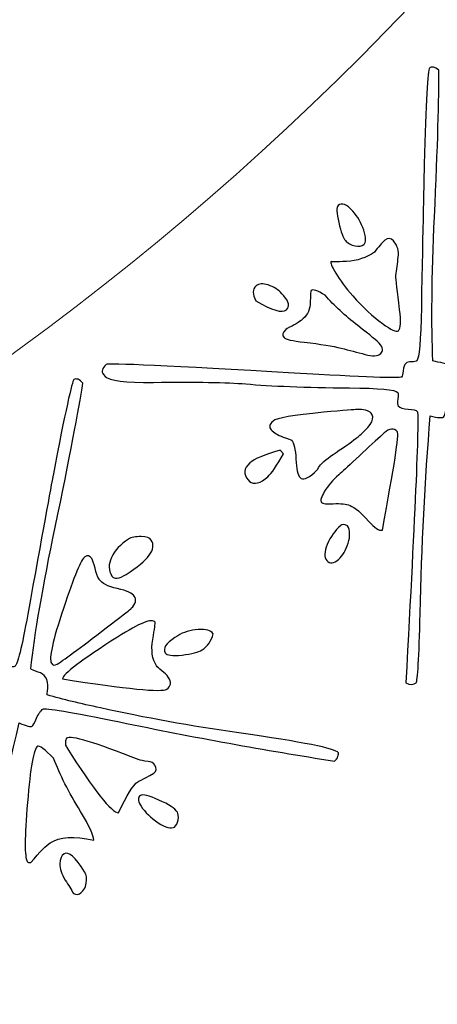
# Model space of a CAD drawing. Header units: millimetres. Extents: x -252 to 241, y -136 to 236.
# Tile 19 of 70: x -149.73 to -146.52, y -34.18 to -26.62. Entities that reach past the tile are written whole.
import ezdxf

# ---------------------------------------------------------------- set-up
doc = ezdxf.new("R2010")
doc.units = ezdxf.units.MM
doc.header["$MEASUREMENT"] = 0
doc.layers.add('Layer 1', color=7, linetype='Continuous')

msp = doc.modelspace()

# ---------------------------------------------------------------- linework, layer by layer
at = {"layer": 'Layer 1', "color": 3, "lineweight": 9}
for points, knots in [([(-73.4539, -53.3216), (-73.4539, -53.3216), (-73.4539, -56.715), (-73.4539, -56.715), (-73.4539, -56.715), (-80.2408, -56.715), (-80.2408, -56.715), (-80.2408, -56.715), (-80.2408, -53.3368), (-80.2408, -53.3368), (-80.2408, -53.3368), (-83.4412, -53.3368), (-83.4412, -53.3368), (-83.4412, -53.3368), (-83.4412, -56.715), (-83.4412, -56.715), (-83.4412, -56.715), (-87.0284, -56.715), (-87.0284, -56.715), (-87.0284, -56.715), (-87.0284, -53.3368), (-87.0284, -53.3368), (-87.0284, -53.3368), (-90.2288, -53.3368), (-90.2288, -53.3368), (-90.2288, -53.3368), (-90.2288, -56.715), (-90.2288, -56.715), (-90.2288, -56.715), (-93.8153, -56.715), (-93.8153, -56.715), (-93.8153, -56.715), (-93.8153, -53.3368), (-93.8153, -53.3368), (-93.8153, -53.3368), (-154.1665, -53.3368), (-154.1665, -53.3368), (-154.1665, -53.3368), (-154.1666, -56.715), (-154.1666, -56.715), (-154.1666, -56.715), (-157.7539, -56.715), (-157.7539, -56.715), (-157.7539, -56.715), (-157.7539, -53.3368), (-157.7539, -53.3368), (-157.7539, -53.3368), (-160.9543, -53.3368), (-160.9543, -53.3368), (-160.9543, -53.3368), (-160.9543, -56.715), (-160.9543, -56.715), (-160.9543, -56.715), (-164.5408, -56.715), (-164.5408, -56.715), (-164.5408, -56.715), (-164.5408, -53.3368), (-164.5408, -53.3368), (-164.5408, -53.3368), (-167.7412, -53.3368), (-167.7412, -53.3368), (-167.7412, -53.3368), (-167.7412, -56.715), (-167.7412, -56.715), (-167.7412, -56.715), (-171.3285, -56.715), (-171.3285, -56.715), (-171.3285, -56.715), (-171.3285, -53.3368), (-171.3285, -53.3368), (-171.3285, -53.3368), (-231.6645, -53.3368), (-231.6645, -53.3368), (-231.6645, -53.3368), (-231.6645, -56.715), (-231.6645, -56.715), (-231.6645, -56.715), (-235.2662, -56.715), (-235.2662, -56.715), (-235.2662, -56.715), (-235.2662, -53.3368), (-235.2662, -53.3368), (-235.2662, -53.3368), (-238.4666, -53.3368), (-238.4666, -53.3368), (-238.4666, -53.3368), (-238.4666, -56.715), (-238.4666, -56.715), (-238.4666, -56.715), (-242.0534, -56.715), (-242.0534, -56.715), (-242.0534, -56.715), (-242.0534, -53.3368), (-242.0534, -53.3368), (-242.0534, -53.3368), (-245.2538, -53.3368), (-245.2538, -53.3368), (-245.2538, -53.3368), (-245.2538, -56.715), (-245.2538, -56.715), (-245.2538, -56.715), (-252.0411, -56.715), (-252.0411, -56.715), (-252.0411, -56.715), (-252.0412, -53.3216), (-252.0412, -53.3216), (-252.0412, -53.3216), (-248.663, -53.3216), (-248.663, -53.3216), (-248.663, -53.3216), (-248.663, -50.1203), (-248.663, -50.1203), (-248.663, -50.1203), (-252.0412, -50.1203), (-252.0412, -50.1203), (-252.0412, -50.1203), (-252.0412, -46.5339), (-252.0412, -46.5339), (-252.0412, -46.5339), (-248.663, -46.5339), (-248.663, -46.5339), (-248.663, -46.5339), (-248.663, -43.3335), (-248.663, -43.3335), (-248.663, -43.3335), (-252.0412, -43.3335), (-252.0412, -43.3335), (-252.0412, -43.3335), (-252.0412, -39.747), (-252.0412, -39.747), (-252.0412, -39.747), (-248.663, -39.747), (-248.663, -39.747), (-248.663, -39.747), (-248.663, 17.2489), (-248.663, 17.2489), (-248.663, 17.2489), (-252.0412, 17.2489), (-252.0412, 17.2489), (-252.0412, 17.2489), (-252.0412, 20.8354), (-252.0412, 20.8354), (-252.0412, 20.8354), (-248.663, 20.8354), (-248.663, 20.8354), (-248.663, 20.8354), (-248.663, 24.0366), (-248.663, 24.0366), (-248.663, 24.0366), (-252.0412, 24.0366), (-252.0412, 24.0366), (-252.0412, 24.0366), (-252.0412, 27.6231), (-252.0412, 27.6231), (-252.0412, 27.6231), (-248.663, 27.6231), (-248.663, 27.6231), (-248.663, 27.6231), (-248.663, 30.8235), (-248.663, 30.8235), (-248.663, 30.8235), (-252.0412, 30.8235), (-252.0412, 30.8235), (-252.0412, 30.8235), (-252.0412, 34.217), (-252.0412, 34.217), (-252.0412, 34.217), (-245.2539, 34.217), (-245.2539, 34.217), (-245.2539, 34.217), (-245.2538, 30.8388), (-245.2538, 30.8388), (-245.2538, 30.8388), (-242.0534, 30.8388), (-242.0534, 30.8388), (-242.0534, 30.8388), (-242.0534, 34.217), (-242.0534, 34.217), (-242.0534, 34.217), (-238.4666, 34.217), (-238.4666, 34.217), (-238.4666, 34.217), (-238.4666, 30.8388), (-238.4666, 30.8388), (-238.4666, 30.8388), (-235.2662, 30.8388), (-235.2662, 30.8388), (-235.2662, 30.8388), (-235.2662, 34.217), (-235.2662, 34.217), (-235.2662, 34.217), (-231.6645, 34.217), (-231.6645, 34.217), (-231.6645, 34.217), (-231.6645, 30.8388), (-231.6645, 30.8388), (-231.6645, 30.8388), (-171.1346, 30.8388), (-171.1346, 30.8388), (-171.1346, 30.8388), (-171.1346, 34.217), (-171.1346, 34.217), (-171.1346, 34.217), (-167.7412, 34.217), (-167.7412, 34.217), (-167.7412, 34.217), (-167.7412, 30.8388), (-167.7412, 30.8388), (-167.7412, 30.8388), (-164.5408, 30.8388), (-164.5408, 30.8388), (-164.5408, 30.8388), (-164.5408, 34.217), (-164.5408, 34.217), (-164.5408, 34.217), (-160.9543, 34.217), (-160.9543, 34.217), (-160.9543, 34.217), (-160.9543, 30.8388), (-160.9543, 30.8388), (-160.9543, 30.8388), (-157.7539, 30.8388), (-157.7539, 30.8388), (-157.7539, 30.8388), (-157.7539, 34.217), (-157.7539, 34.217), (-157.7539, 34.217), (-154.1666, 34.217), (-154.1666, 34.217), (-154.1666, 34.217), (-154.1666, 30.8388), (-154.1666, 30.8388), (-154.1666, 30.8388), (-93.8154, 30.8388), (-93.8154, 30.8388), (-93.8154, 30.8388), (-93.8153, 34.217), (-93.8153, 34.217), (-93.8153, 34.217), (-90.2288, 34.217), (-90.2288, 34.217), (-90.2288, 34.217), (-90.2288, 30.8388), (-90.2288, 30.8388), (-90.2288, 30.8388), (-87.0284, 30.8388), (-87.0284, 30.8388), (-87.0284, 30.8388), (-87.0284, 34.217), (-87.0284, 34.217), (-87.0284, 34.217), (-83.4412, 34.217), (-83.4412, 34.217), (-83.4412, 34.217), (-83.4412, 30.8388), (-83.4412, 30.8388), (-83.4412, 30.8388), (-80.2408, 30.8388), (-80.2408, 30.8388), (-80.2408, 30.8388), (-80.2408, 34.217), (-80.2408, 34.217), (-80.2408, 34.217), (-73.4539, 34.217), (-73.4539, 34.217), (-73.4539, 34.217), (-73.4539, 30.8235), (-73.4539, 30.8235), (-73.4539, 30.8235), (-76.8321, 30.8235), (-76.8321, 30.8235), (-76.8321, 30.8235), (-76.8321, 27.6231), (-76.8321, 27.6231), (-76.8321, 27.6231), (-73.4539, 27.6231), (-73.4539, 27.6231), (-73.4539, 27.6231), (-73.4539, 24.0366), (-73.4539, 24.0366), (-73.4539, 24.0366), (-76.8321, 24.0366), (-76.8321, 24.0366), (-76.8321, 24.0366), (-76.8321, 20.8354), (-76.8321, 20.8354), (-76.8321, 20.8354), (-73.4539, 20.8354), (-73.4539, 20.8354), (-73.4539, 20.8354), (-73.4539, 17.2489), (-73.4539, 17.2489), (-73.4539, 17.2489), (-76.8321, 17.2489), (-76.8321, 17.2489), (-76.8321, 17.2489), (-76.8321, -39.747), (-76.8321, -39.747), (-76.8321, -39.747), (-73.4539, -39.747), (-73.4539, -39.747), (-73.4539, -39.747), (-73.4539, -43.3335), (-73.4539, -43.3335), (-73.4539, -43.3335), (-76.8321, -43.3335), (-76.8321, -43.3335), (-76.8321, -43.3335), (-76.8321, -46.5339), (-76.8321, -46.5339), (-76.8321, -46.5339), (-73.4539, -46.5339), (-73.4539, -46.5339), (-73.4539, -46.5339), (-73.4539, -50.1203), (-73.4539, -50.1203), (-73.4539, -50.1203), (-76.8321, -50.1203), (-76.8321, -50.1203), (-76.8321, -50.1203), (-76.8321, -53.3216), (-76.8321, -53.3216), (-76.8321, -53.3216), (-73.4539, -53.3216), (-73.4539, -53.3216)], [0, 0, 0, 0, 0.009259, 0.009259, 0.009259, 0.018519, 0.018519, 0.018519, 0.027778, 0.027778, 0.027778, 0.037037, 0.037037, 0.037037, 0.046296, 0.046296, 0.046296, 0.055556, 0.055556, 0.055556, 0.064815, 0.064815, 0.064815, 0.074074, 0.074074, 0.074074, 0.083333, 0.083333, 0.083333, 0.092593, 0.092593, 0.092593, 0.101852, 0.101852, 0.101852, 0.111111, 0.111111, 0.111111, 0.12037, 0.12037, 0.12037, 0.12963, 0.12963, 0.12963, 0.138889, 0.138889, 0.138889, 0.148148, 0.148148, 0.148148, 0.157407, 0.157407, 0.157407, 0.166667, 0.166667, 0.166667, 0.175926, 0.175926, 0.175926, 0.185185, 0.185185, 0.185185, 0.194444, 0.194444, 0.194444, 0.203704, 0.203704, 0.203704, 0.212963, 0.212963, 0.212963, 0.222222, 0.222222, 0.222222, 0.231481, 0.231481, 0.231481, 0.240741, 0.240741, 0.240741, 0.25, 0.25, 0.25, 0.259259, 0.259259, 0.259259, 0.268519, 0.268519, 0.268519, 0.277778, 0.277778, 0.277778, 0.287037, 0.287037, 0.287037, 0.296296, 0.296296, 0.296296, 0.305556, 0.305556, 0.305556, 0.314815, 0.314815, 0.314815, 0.324074, 0.324074, 0.324074, 0.333333, 0.333333, 0.333333, 0.342593, 0.342593, 0.342593, 0.351852, 0.351852, 0.351852, 0.361111, 0.361111, 0.361111, 0.37037, 0.37037, 0.37037, 0.37963, 0.37963, 0.37963, 0.388889, 0.388889, 0.388889, 0.398148, 0.398148, 0.398148, 0.407407, 0.407407, 0.407407, 0.416667, 0.416667, 0.416667, 0.425926, 0.425926, 0.425926, 0.435185, 0.435185, 0.435185, 0.444444, 0.444444, 0.444444, 0.453704, 0.453704, 0.453704, 0.462963, 0.462963, 0.462963, 0.472222, 0.472222, 0.472222, 0.481481, 0.481481, 0.481481, 0.490741, 0.490741, 0.490741, 0.5, 0.5, 0.5, 0.509259, 0.509259, 0.509259, 0.518519, 0.518519, 0.518519, 0.527778, 0.527778, 0.527778, 0.537037, 0.537037, 0.537037, 0.546296, 0.546296, 0.546296, 0.555556, 0.555556, 0.555556, 0.564815, 0.564815, 0.564815, 0.574074, 0.574074, 0.574074, 0.583333, 0.583333, 0.583333, 0.592593, 0.592593, 0.592593, 0.601852, 0.601852, 0.601852, 0.611111, 0.611111, 0.611111, 0.62037, 0.62037, 0.62037, 0.62963, 0.62963, 0.62963, 0.638889, 0.638889, 0.638889, 0.648148, 0.648148, 0.648148, 0.657407, 0.657407, 0.657407, 0.666667, 0.666667, 0.666667, 0.675926, 0.675926, 0.675926, 0.685185, 0.685185, 0.685185, 0.694444, 0.694444, 0.694444, 0.703704, 0.703704, 0.703704, 0.712963, 0.712963, 0.712963, 0.722222, 0.722222, 0.722222, 0.731481, 0.731481, 0.731481, 0.740741, 0.740741, 0.740741, 0.75, 0.75, 0.75, 0.759259, 0.759259, 0.759259, 0.768519, 0.768519, 0.768519, 0.777778, 0.777778, 0.777778, 0.787037, 0.787037, 0.787037, 0.796296, 0.796296, 0.796296, 0.805556, 0.805556, 0.805556, 0.814815, 0.814815, 0.814815, 0.824074, 0.824074, 0.824074, 0.833333, 0.833333, 0.833333, 0.842593, 0.842593, 0.842593, 0.851852, 0.851852, 0.851852, 0.861111, 0.861111, 0.861111, 0.87037, 0.87037, 0.87037, 0.87963, 0.87963, 0.87963, 0.888889, 0.888889, 0.888889, 0.898148, 0.898148, 0.898148, 0.907407, 0.907407, 0.907407, 0.916667, 0.916667, 0.916667, 0.925926, 0.925926, 0.925926, 0.935185, 0.935185, 0.935185, 0.944444, 0.944444, 0.944444, 0.953704, 0.953704, 0.953704, 0.962963, 0.962963, 0.962963, 0.972222, 0.972222, 0.972222, 0.981481, 0.981481, 0.981481, 0.990741, 0.990741, 0.990741, 1, 1, 1, 1]), ([(-184.8769, -11.249), (-184.8769, 0.965), (-174.9616, 10.8812), (-162.7476, 10.8812), (-150.5336, 10.8812), (-140.6174, 0.965), (-140.6174, -11.249), (-140.6174, -23.4622), (-150.5336, -33.3783), (-162.7476, -33.3783), (-174.9616, -33.3783), (-184.8769, -23.4621), (-184.8769, -11.249)], [0, 0, 0, 0, 0.25, 0.25, 0.25, 0.5, 0.5, 0.5, 0.75, 0.75, 0.75, 1, 1, 1, 1])]:
    msp.add_open_spline(points, degree=3, knots=knots, dxfattribs=at)
at = {"layer": 'Layer 1', "color": 5}
for points, knots in [([(-149.0879, -29.3415), (-149.1076, -29.3194), (-149.1001, -29.2934), (-149.0672, -29.2642), (-149.0545, -29.2529), (-148.5718, -29.2746), (-147.6204, -29.3303), (-147.0837, -29.3617), (-146.8084, -29.3718), (-146.7958, -29.3606), (-146.7901, -29.3555), (-146.7862, -29.3396), (-146.7834, -29.3122), (-146.7812, -29.2853), (-146.7735, -29.266), (-146.7608, -29.2547), (-146.7532, -29.2479), (-146.7392, -29.2446), (-146.7182, -29.244), (-146.6972, -29.2434), (-146.6838, -29.2406), (-146.6781, -29.2356), (-146.6598, -29.2193), (-146.6481, -29.082), (-146.6432, -28.8238), (-146.6309, -28.1942), (-146.6234, -27.8294), (-146.6217, -27.7282), (-146.6073, -27.2463), (-146.5934, -26.9994), (-146.5808, -26.9882), (-146.5644, -26.9736), (-146.54, -26.978), (-146.5079, -27.0027), (-146.5062, -27.2097), (-146.5174, -27.5845), (-146.5426, -28.1293), (-146.5633, -28.5965), (-146.567, -28.9657), (-146.5546, -29.2357), (-146.5482, -29.2391), (-146.5275, -29.2445), (-146.4924, -29.2495), (-146.4668, -29.2528), (-146.4464, -29.263), (-146.4318, -29.2794), (-146.4121, -29.3015), (-146.4017, -29.3285), (-146.4012, -29.361), (-146.4001, -29.394), (-146.3987, -29.4109), (-146.397, -29.4128), (-146.2719, -29.4273), (-146.1322, -29.4379), (-145.9767, -29.4446), (-145.6283, -29.4656), (-145.267, -29.4717), (-144.8942, -29.4642), (-144.4001, -29.4541), (-144.1404, -29.4645), (-144.1145, -29.4936), (-144.1111, -29.4974), (-144.1105, -29.507), (-144.1132, -29.5231), (-144.1159, -29.5379), (-144.1226, -29.5507), (-144.134, -29.5609), (-144.6691, -29.5644), (-145.2293, -29.5538), (-145.8137, -29.5286), (-146.1972, -29.5128), (-146.3968, -29.5113), (-146.412, -29.5248), (-146.4266, -29.5377), (-146.4388, -29.5634), (-146.4495, -29.6024), (-146.459, -29.6414), (-146.4668, -29.6632), (-146.4725, -29.6682), (-146.482, -29.6766), (-146.5154, -29.6735), (-146.5745, -29.6592), (-146.6158, -30.1593), (-146.6418, -30.6652), (-146.6525, -31.1767), (-146.6606, -31.5205), (-146.671, -31.6986), (-146.6837, -31.7098), (-146.702, -31.7261), (-146.7285, -31.727), (-146.7623, -31.7106), (-146.6874, -30.3387), (-146.6581, -29.6429), (-146.6744, -29.6246), (-146.6823, -29.6157), (-146.7059, -29.6096), (-146.7442, -29.6073), (-146.7825, -29.6051), (-146.809, -29.5969), (-146.8219, -29.5824), (-146.827, -29.5767), (-146.8271, -29.5587), (-146.8236, -29.5295), (-146.8207, -29.4997), (-146.8203, -29.4835), (-146.8237, -29.4797), (-146.8434, -29.4576), (-146.9674, -29.4455), (-147.1971, -29.4447), (-147.5375, -29.4404), (-147.8026, -29.4303), (-147.9929, -29.4137), (-148.1385, -29.4016), (-148.3758, -29.3973), (-148.7028, -29.4015), (-148.9213, -29.4043), (-149.0457, -29.3892), (-149.0755, -29.3557), (-149.0755, -29.3557), (-149.0879, -29.3415), (-149.0879, -29.3415)], [0, 0, 0, 0, 0.025, 0.025, 0.025, 0.05, 0.05, 0.05, 0.075, 0.075, 0.075, 0.1, 0.1, 0.1, 0.125, 0.125, 0.125, 0.15, 0.15, 0.15, 0.175, 0.175, 0.175, 0.2, 0.2, 0.2, 0.225, 0.225, 0.225, 0.25, 0.25, 0.25, 0.275, 0.275, 0.275, 0.3, 0.3, 0.3, 0.325, 0.325, 0.325, 0.35, 0.35, 0.35, 0.375, 0.375, 0.375, 0.4, 0.4, 0.4, 0.425, 0.425, 0.425, 0.45, 0.45, 0.45, 0.475, 0.475, 0.475, 0.5, 0.5, 0.5, 0.525, 0.525, 0.525, 0.55, 0.55, 0.55, 0.575, 0.575, 0.575, 0.6, 0.6, 0.6, 0.625, 0.625, 0.625, 0.65, 0.65, 0.65, 0.675, 0.675, 0.675, 0.7, 0.7, 0.7, 0.725, 0.725, 0.725, 0.75, 0.75, 0.75, 0.775, 0.775, 0.775, 0.8, 0.8, 0.8, 0.825, 0.825, 0.825, 0.85, 0.85, 0.85, 0.875, 0.875, 0.875, 0.9, 0.9, 0.9, 0.925, 0.925, 0.925, 0.95, 0.95, 0.95, 0.975, 0.975, 0.975, 1, 1, 1, 1]), ([(-147.2279, -28.3115), (-147.2442, -28.2932), (-147.2613, -28.2472), (-147.278, -28.1736), (-147.2959, -28.1), (-147.2975, -28.0561), (-147.283, -28.0432), (-147.2552, -28.0184), (-147.2171, -28.0333), (-147.1698, -28.0864), (-147.1332, -28.1275), (-147.1061, -28.1759), (-147.0866, -28.2334), (-147.0672, -28.2909), (-147.0669, -28.3269), (-147.0852, -28.3432), (-147.0998, -28.3561), (-147.1227, -28.3596), (-147.1535, -28.353), (-147.1849, -28.3458), (-147.2093, -28.3323), (-147.2278, -28.3115), (-147.2278, -28.3115), (-147.2279, -28.3115), (-147.2279, -28.3115)], [0, 0, 0, 0, 0.125, 0.125, 0.125, 0.25, 0.25, 0.25, 0.375, 0.375, 0.375, 0.5, 0.5, 0.5, 0.625, 0.625, 0.625, 0.75, 0.75, 0.75, 0.875, 0.875, 0.875, 1, 1, 1, 1]), ([(-147.1713, -28.737), (-147.227, -28.6744), (-147.2704, -28.6167), (-147.3009, -28.5633), (-147.3326, -28.5099), (-147.3446, -28.4798), (-147.337, -28.473), (-147.3408, -28.4764), (-147.3012, -28.4763), (-147.2188, -28.4721), (-147.1358, -28.4686), (-147.0648, -28.4439), (-147.0047, -28.4007), (-146.9736, -28.3605), (-146.9466, -28.3297), (-146.9232, -28.3089), (-146.9004, -28.2886), (-146.879, -28.2911), (-146.8576, -28.3151), (-146.8267, -28.3499), (-146.8141, -28.392), (-146.8206, -28.4408), (-146.8264, -28.489), (-146.8334, -28.536), (-146.839, -28.5807), (-146.8379, -28.6126), (-146.828, -28.7001), (-146.81, -28.8427), (-146.7979, -28.934), (-146.8011, -28.9878), (-146.8201, -29.0046), (-146.8347, -29.0175), (-146.8756, -28.9996), (-146.9422, -28.9501), (-147.0158, -28.8966), (-147.0921, -28.8262), (-147.1714, -28.737), (-147.1714, -28.737), (-147.1713, -28.737), (-147.1713, -28.737)], [0, 0, 0, 0, 0.076923, 0.076923, 0.076923, 0.153846, 0.153846, 0.153846, 0.230769, 0.230769, 0.230769, 0.307692, 0.307692, 0.307692, 0.384615, 0.384615, 0.384615, 0.461538, 0.461538, 0.461538, 0.538462, 0.538462, 0.538462, 0.615385, 0.615385, 0.615385, 0.692308, 0.692308, 0.692308, 0.769231, 0.769231, 0.769231, 0.846154, 0.846154, 0.846154, 0.923077, 0.923077, 0.923077, 1, 1, 1, 1]), ([(-147.9159, -28.775), (-147.9441, -28.7242), (-147.9437, -28.6864), (-147.914, -28.66), (-147.8938, -28.642), (-147.863, -28.6396), (-147.8213, -28.6534), (-147.7783, -28.6673), (-147.7437, -28.6897), (-147.7155, -28.7214), (-147.7155, -28.7214), (-147.7009, -28.7378), (-147.7009, -28.7378), (-147.6598, -28.784), (-147.6535, -28.8191), (-147.6813, -28.8439), (-147.7129, -28.872), (-147.7901, -28.8489), (-147.916, -28.775), (-147.916, -28.775), (-147.9159, -28.775), (-147.9159, -28.775)], [0, 0, 0, 0, 0.142857, 0.142857, 0.142857, 0.285714, 0.285714, 0.285714, 0.428571, 0.428571, 0.428571, 0.571429, 0.571429, 0.571429, 0.714286, 0.714286, 0.714286, 0.857143, 0.857143, 0.857143, 1, 1, 1, 1]), ([(-147.6992, -29.0582), (-147.7155, -29.0399), (-147.7107, -29.0185), (-147.6847, -28.9955), (-147.6847, -28.9955), (-147.6765, -28.9881), (-147.6765, -28.9881), (-147.6204, -28.962), (-147.5819, -28.9391), (-147.5597, -28.9194), (-147.5597, -28.9194), (-147.5515, -28.9121), (-147.5515, -28.9121), (-147.5161, -28.8806), (-147.4986, -28.8378), (-147.4978, -28.7827), (-147.497, -28.7276), (-147.4947, -28.6983), (-147.4915, -28.6955), (-147.4782, -28.6837), (-147.4424, -28.696), (-147.3833, -28.733), (-147.313, -28.8121), (-147.2288, -28.8902), (-147.1324, -28.9654), (-147.0349, -29.0407), (-146.9794, -29.0865), (-146.9664, -29.1011), (-146.9371, -29.134), (-146.9333, -29.1612), (-146.9555, -29.1809), (-146.9776, -29.2006), (-147.0179, -29.2024), (-147.0764, -29.1864), (-147.1355, -29.1709), (-147.1963, -29.1548), (-147.2601, -29.1391), (-147.3239, -29.1234), (-147.4184, -29.1076), (-147.5435, -29.0931), (-147.6353, -29.0829), (-147.6874, -29.0715), (-147.6992, -29.0582)], [0, 0, 0, 0, 0.071429, 0.071429, 0.071429, 0.142857, 0.142857, 0.142857, 0.214286, 0.214286, 0.214286, 0.285714, 0.285714, 0.285714, 0.357143, 0.357143, 0.357143, 0.428571, 0.428571, 0.428571, 0.5, 0.5, 0.5, 0.571429, 0.571429, 0.571429, 0.642857, 0.642857, 0.642857, 0.714286, 0.714286, 0.714286, 0.785714, 0.785714, 0.785714, 0.857143, 0.857143, 0.857143, 0.928571, 0.928571, 0.928571, 1, 1, 1, 1]), ([(-152.1667, -31.3037), (-152.1826, -31.2787), (-152.1718, -31.2547), (-152.1339, -31.2307), (-152.1196, -31.2216), (-151.6473, -31.3205), (-150.7162, -31.527), (-150.1914, -31.6437), (-149.922, -31.6981), (-149.907, -31.6886), (-149.9006, -31.6845), (-149.8941, -31.6694), (-149.8877, -31.6432), (-149.8813, -31.617), (-149.8705, -31.5992), (-149.8555, -31.5896), (-149.8476, -31.5846), (-149.8326, -31.583), (-149.8117, -31.5858), (-149.7909, -31.5886), (-149.7779, -31.5884), (-149.7715, -31.5843), (-149.7508, -31.5711), (-149.7167, -31.437), (-149.6706, -31.1829), (-149.5587, -30.5638), (-149.4929, -30.2049), (-149.4743, -30.1048), (-149.3831, -29.6314), (-149.3307, -29.3903), (-149.3157, -29.3808), (-149.2971, -29.369), (-149.2738, -29.3772), (-149.2467, -29.4072), (-149.2774, -29.6114), (-149.349, -29.98), (-149.4602, -30.5133), (-149.5553, -30.9711), (-149.6178, -31.335), (-149.6487, -31.6035), (-149.6436, -31.6083), (-149.6234, -31.6165), (-149.5903, -31.6275), (-149.5648, -31.6344), (-149.5463, -31.6477), (-149.5345, -31.6663), (-149.5186, -31.6913), (-149.5133, -31.7201), (-149.5173, -31.7517), (-149.5215, -31.7845), (-149.5228, -31.8014), (-149.5215, -31.8035), (-149.4008, -31.8371), (-149.2641, -31.8706), (-149.1124, -31.9025), (-148.7711, -31.9784), (-148.4162, -32.0426), (-148.0462, -32.0943), (-147.5575, -32.1638), (-147.3021, -32.215), (-147.2812, -32.2479), (-147.2785, -32.2522), (-147.2801, -32.2623), (-147.2846, -32.2772), (-147.2903, -32.2919), (-147.299, -32.3034), (-147.3112, -32.3112), (-147.8407, -32.2296), (-148.3912, -32.1292), (-148.9642, -32.011), (-149.3409, -31.9346), (-149.5378, -31.9012), (-149.5542, -31.9117), (-149.5706, -31.9222), (-149.5876, -31.946), (-149.6036, -31.9823), (-149.6199, -32.0198), (-149.6311, -32.04), (-149.6369, -32.0436), (-149.6476, -32.0504), (-149.6808, -32.0424), (-149.7362, -32.0184), (-149.8568, -32.5055), (-149.9633, -33.0007), (-150.0556, -33.5039), (-150.1185, -33.8419), (-150.1573, -34.0161), (-150.1723, -34.0256), (-150.193, -34.0388), (-150.2185, -34.0349), (-150.25, -34.0138), (-149.9562, -32.671), (-149.8168, -31.9893), (-149.83, -31.9686), (-149.8368, -31.9579), (-149.8587, -31.9487), (-149.8961, -31.9404), (-149.9335, -31.9321), (-149.9577, -31.9193), (-149.9681, -31.9029), (-149.9722, -31.8965), (-149.9702, -31.8791), (-149.9621, -31.8509), (-149.9533, -31.8222), (-149.9508, -31.8056), (-149.9535, -31.8013), (-149.9694, -31.7763), (-150.0906, -31.745), (-150.3165, -31.7071), (-150.6525, -31.6489), (-150.9126, -31.5966), (-151.0971, -31.5494), (-151.2396, -31.5146), (-151.4724, -31.472), (-151.796, -31.424), (-152.0126, -31.3912), (-152.1326, -31.3571), (-152.1566, -31.3192), (-152.1566, -31.3192), (-152.1667, -31.3037), (-152.1667, -31.3037)], [0, 0, 0, 0, 0.025, 0.025, 0.025, 0.05, 0.05, 0.05, 0.075, 0.075, 0.075, 0.1, 0.1, 0.1, 0.125, 0.125, 0.125, 0.15, 0.15, 0.15, 0.175, 0.175, 0.175, 0.2, 0.2, 0.2, 0.225, 0.225, 0.225, 0.25, 0.25, 0.25, 0.275, 0.275, 0.275, 0.3, 0.3, 0.3, 0.325, 0.325, 0.325, 0.35, 0.35, 0.35, 0.375, 0.375, 0.375, 0.4, 0.4, 0.4, 0.425, 0.425, 0.425, 0.45, 0.45, 0.45, 0.475, 0.475, 0.475, 0.5, 0.5, 0.5, 0.525, 0.525, 0.525, 0.55, 0.55, 0.55, 0.575, 0.575, 0.575, 0.6, 0.6, 0.6, 0.625, 0.625, 0.625, 0.65, 0.65, 0.65, 0.675, 0.675, 0.675, 0.7, 0.7, 0.7, 0.725, 0.725, 0.725, 0.75, 0.75, 0.75, 0.775, 0.775, 0.775, 0.8, 0.8, 0.8, 0.825, 0.825, 0.825, 0.85, 0.85, 0.85, 0.875, 0.875, 0.875, 0.9, 0.9, 0.9, 0.925, 0.925, 0.925, 0.95, 0.95, 0.95, 0.975, 0.975, 0.975, 1, 1, 1, 1]), ([(-147.5756, -30.1335), (-147.5936, -30.1133), (-147.6046, -30.0652), (-147.6081, -29.9913), (-147.6115, -29.9161), (-147.6225, -29.8681), (-147.6422, -29.846), (-147.6439, -29.8441), (-147.6656, -29.8362), (-147.7068, -29.8218), (-147.7479, -29.8062), (-147.7786, -29.7882), (-147.7983, -29.7661), (-147.8163, -29.7459), (-147.8114, -29.7234), (-147.7836, -29.6986), (-147.7577, -29.6755), (-147.6286, -29.6537), (-147.3965, -29.6319), (-147.2349, -29.6174), (-147.1506, -29.6103), (-147.1439, -29.6101), (-147.0856, -29.6081), (-147.0478, -29.6175), (-147.0298, -29.6378), (-146.9983, -29.6732), (-147.0236, -29.7263), (-147.1052, -29.7989), (-147.1324, -29.8231), (-147.1807, -29.8593), (-147.25, -29.9062), (-147.3192, -29.9519), (-147.3713, -29.9915), (-147.4061, -30.0224), (-147.4137, -30.0292), (-147.4228, -30.0406), (-147.4333, -30.0568), (-147.4438, -30.073), (-147.4509, -30.0816), (-147.4547, -30.0849), (-147.4547, -30.0849), (-147.466, -30.0949), (-147.466, -30.0949), (-147.5191, -30.1422), (-147.5559, -30.1556), (-147.5756, -30.1335)], [0, 0, 0, 0, 0.066667, 0.066667, 0.066667, 0.133333, 0.133333, 0.133333, 0.2, 0.2, 0.2, 0.266667, 0.266667, 0.266667, 0.333333, 0.333333, 0.333333, 0.4, 0.4, 0.4, 0.466667, 0.466667, 0.466667, 0.533333, 0.533333, 0.533333, 0.6, 0.6, 0.6, 0.666667, 0.666667, 0.666667, 0.733333, 0.733333, 0.733333, 0.8, 0.8, 0.8, 0.866667, 0.866667, 0.866667, 0.933333, 0.933333, 0.933333, 1, 1, 1, 1]), ([(-147.411, -30.3236), (-147.4223, -30.3109), (-147.4146, -30.2826), (-147.388, -30.2386), (-147.3602, -30.1946), (-147.3242, -30.1524), (-147.278, -30.1113), (-147.278, -30.1113), (-147.2667, -30.1012), (-147.2667, -30.1012), (-147.2408, -30.0781), (-147.1913, -30.033), (-147.1196, -29.9659), (-147.0473, -29.8982), (-146.9877, -29.8429), (-146.9396, -29.8001), (-146.9396, -29.8001), (-146.9289, -29.7905), (-146.9289, -29.7905), (-146.8884, -29.7545), (-146.854, -29.7511), (-146.8276, -29.7808), (-146.813, -29.7972), (-146.8517, -30.0493), (-146.9432, -30.5375), (-146.9681, -30.5426), (-147.0033, -30.5196), (-147.0489, -30.4683), (-147.1063, -30.4038), (-147.1543, -30.3638), (-147.1917, -30.3472), (-147.2192, -30.3354), (-147.2627, -30.331), (-147.3223, -30.3342), (-147.3717, -30.3385), (-147.4009, -30.335), (-147.411, -30.3236)], [0, 0, 0, 0, 0.083333, 0.083333, 0.083333, 0.166667, 0.166667, 0.166667, 0.25, 0.25, 0.25, 0.333333, 0.333333, 0.333333, 0.416667, 0.416667, 0.416667, 0.5, 0.5, 0.5, 0.583333, 0.583333, 0.583333, 0.666667, 0.666667, 0.666667, 0.75, 0.75, 0.75, 0.833333, 0.833333, 0.833333, 0.916667, 0.916667, 0.916667, 1, 1, 1, 1]), ([(-147.9755, -30.1515), (-148.0149, -30.1072), (-148.0105, -30.0637), (-147.9625, -30.0209), (-147.9277, -29.99), (-147.8496, -29.9567), (-147.7283, -29.9225), (-147.7283, -29.9225), (-147.7041, -29.9497), (-147.7041, -29.9497), (-147.755, -30.0415), (-147.7945, -30.1003), (-147.8242, -30.1268), (-147.8811, -30.1774), (-147.9292, -30.1896), (-147.9654, -30.1629), (-147.9654, -30.1629), (-147.9755, -30.1515), (-147.9755, -30.1515)], [0, 0, 0, 0, 0.166667, 0.166667, 0.166667, 0.333333, 0.333333, 0.333333, 0.5, 0.5, 0.5, 0.666667, 0.666667, 0.666667, 0.833333, 0.833333, 0.833333, 1, 1, 1, 1]), ([(-147.3712, -30.7697), (-147.3926, -30.7457), (-147.3908, -30.7044), (-147.3664, -30.6464), (-147.342, -30.5885), (-147.308, -30.5401), (-147.2637, -30.5007), (-147.2523, -30.4906), (-147.2356, -30.4916), (-147.2117, -30.5031), (-147.1909, -30.5379), (-147.1888, -30.5824), (-147.2064, -30.6377), (-147.2234, -30.6925), (-147.248, -30.7336), (-147.279, -30.7612), (-147.3163, -30.7944), (-147.3471, -30.7968), (-147.3712, -30.7696), (-147.3712, -30.7696), (-147.3712, -30.7697), (-147.3712, -30.7697)], [0, 0, 0, 0, 0.142857, 0.142857, 0.142857, 0.285714, 0.285714, 0.285714, 0.428571, 0.428571, 0.428571, 0.571429, 0.571429, 0.571429, 0.714286, 0.714286, 0.714286, 0.857143, 0.857143, 0.857143, 1, 1, 1, 1]), ([(-149.0234, -30.8898), (-149.0502, -30.8477), (-149.0513, -30.8002), (-149.0271, -30.7467), (-149.0022, -30.6927), (-148.9587, -30.646), (-148.8965, -30.6065), (-148.8736, -30.592), (-148.8408, -30.5851), (-148.7995, -30.587), (-148.7575, -30.5884), (-148.7311, -30.5967), (-148.7207, -30.6131), (-148.678, -30.6803), (-148.7424, -30.7684), (-148.9131, -30.877), (-148.9695, -30.9129), (-149.006, -30.917), (-149.0233, -30.8899), (-149.0233, -30.8899), (-149.0234, -30.8898), (-149.0234, -30.8898)], [0, 0, 0, 0, 0.142857, 0.142857, 0.142857, 0.285714, 0.285714, 0.285714, 0.428571, 0.428571, 0.428571, 0.571429, 0.571429, 0.571429, 0.714286, 0.714286, 0.714286, 0.857143, 0.857143, 0.857143, 1, 1, 1, 1]), ([(-149.4892, -31.5583), (-149.5101, -31.5254), (-149.4796, -31.3856), (-149.397, -31.1384), (-149.3137, -30.8907), (-149.2592, -30.7587), (-149.232, -30.7415), (-149.2113, -30.7283), (-149.1933, -30.7329), (-149.1788, -30.7558), (-149.1711, -30.7679), (-149.1632, -30.793), (-149.1536, -30.8301), (-149.1452, -30.8669), (-149.1348, -30.8944), (-149.123, -30.913), (-149.123, -30.913), (-149.1207, -30.9166), (-149.1207, -30.9166), (-149.1025, -30.9452), (-149.0563, -30.969), (-148.9822, -30.986), (-148.9081, -31.0031), (-148.8646, -31.0226), (-148.8514, -31.0433), (-148.8328, -31.0726), (-148.841, -31.1039), (-148.8748, -31.1375), (-148.8799, -31.1437), (-148.931, -31.1833), (-149.027, -31.2564), (-149.2431, -31.423), (-149.3821, -31.5264), (-149.4449, -31.5664), (-149.4635, -31.5782), (-149.4782, -31.5755), (-149.4891, -31.5584), (-149.4891, -31.5584), (-149.4892, -31.5583), (-149.4892, -31.5583)], [0, 0, 0, 0, 0.076923, 0.076923, 0.076923, 0.153846, 0.153846, 0.153846, 0.230769, 0.230769, 0.230769, 0.307692, 0.307692, 0.307692, 0.384615, 0.384615, 0.384615, 0.461538, 0.461538, 0.461538, 0.538462, 0.538462, 0.538462, 0.615385, 0.615385, 0.615385, 0.692308, 0.692308, 0.692308, 0.769231, 0.769231, 0.769231, 0.846154, 0.846154, 0.846154, 0.923077, 0.923077, 0.923077, 1, 1, 1, 1]), ([(-149.4039, -31.6797), (-149.4001, -31.6431), (-149.2596, -31.5358), (-148.9803, -31.3581), (-148.8096, -31.2495), (-148.7134, -31.2114), (-148.692, -31.245), (-148.6893, -31.2493), (-148.6954, -31.2933), (-148.7096, -31.3766), (-148.7234, -31.4606), (-148.7138, -31.5278), (-148.6806, -31.5799), (-148.6751, -31.5885), (-148.662, -31.6012), (-148.6394, -31.6179), (-148.6172, -31.6339), (-148.6006, -31.6504), (-148.5897, -31.6676), (-148.5647, -31.7069), (-148.5691, -31.7378), (-148.602, -31.7587), (-148.642, -31.7841), (-148.909, -31.7573), (-149.4038, -31.6797), (-149.4038, -31.6797), (-149.4039, -31.6797), (-149.4039, -31.6797)], [0, 0, 0, 0, 0.111111, 0.111111, 0.111111, 0.222222, 0.222222, 0.222222, 0.333333, 0.333333, 0.333333, 0.444444, 0.444444, 0.444444, 0.555556, 0.555556, 0.555556, 0.666667, 0.666667, 0.666667, 0.777778, 0.777778, 0.777778, 0.888889, 0.888889, 0.888889, 1, 1, 1, 1]), ([(-148.613, -31.4797), (-148.6339, -31.4468), (-148.6098, -31.4074), (-148.5384, -31.362), (-148.5384, -31.362), (-148.517, -31.3483), (-148.517, -31.3483), (-148.4734, -31.3206), (-148.421, -31.3053), (-148.36, -31.3016), (-148.2991, -31.298), (-148.2619, -31.3075), (-148.247, -31.331), (-148.247, -31.331), (-148.2452, -31.3339), (-148.2452, -31.3339), (-148.2588, -31.3897), (-148.287, -31.4307), (-148.3291, -31.4575), (-148.3577, -31.4757), (-148.4096, -31.4887), (-148.4838, -31.4967), (-148.558, -31.5047), (-148.6008, -31.4989), (-148.6131, -31.4796), (-148.6131, -31.4796), (-148.613, -31.4797), (-148.613, -31.4797)], [0, 0, 0, 0, 0.111111, 0.111111, 0.111111, 0.222222, 0.222222, 0.222222, 0.333333, 0.333333, 0.333333, 0.444444, 0.444444, 0.444444, 0.555556, 0.555556, 0.555556, 0.666667, 0.666667, 0.666667, 0.777778, 0.777778, 0.777778, 0.888889, 0.888889, 0.888889, 1, 1, 1, 1]), ([(-149.374, -32.2015), (-149.3849, -32.1844), (-149.3844, -32.163), (-149.3733, -32.1348), (-149.3376, -32.1121), (-149.1514, -32.1682), (-148.8144, -32.3021), (-148.8065, -32.3051), (-148.7836, -32.3096), (-148.7454, -32.3144), (-148.7208, -32.3168), (-148.7027, -32.3264), (-148.6922, -32.3428), (-148.6777, -32.3657), (-148.6805, -32.3865), (-148.7006, -32.4053), (-148.7918, -32.4543), (-148.8313, -32.4744), (-148.8163, -32.4648), (-148.8163, -32.4648), (-148.8255, -32.4707), (-148.8255, -32.4707), (-148.8591, -32.4921), (-148.9075, -32.572), (-148.9725, -32.7097), (-149.0269, -32.7062), (-149.1595, -32.5387), (-149.3704, -32.2072), (-149.3704, -32.2072), (-149.374, -32.2015), (-149.374, -32.2015)], [0, 0, 0, 0, 0.1, 0.1, 0.1, 0.2, 0.2, 0.2, 0.3, 0.3, 0.3, 0.4, 0.4, 0.4, 0.5, 0.5, 0.5, 0.6, 0.6, 0.6, 0.7, 0.7, 0.7, 0.8, 0.8, 0.8, 0.9, 0.9, 0.9, 1, 1, 1, 1]), ([(-149.6753, -33.0815), (-149.6962, -33.0486), (-149.6958, -32.8979), (-149.6733, -32.6287), (-149.6516, -32.36), (-149.6257, -32.2161), (-149.5964, -32.1975), (-149.5821, -32.1884), (-149.5405, -32.2191), (-149.4723, -32.2901), (-149.4252, -32.4147), (-149.3555, -32.551), (-149.265, -32.6981), (-149.1967, -32.8102), (-149.1633, -32.8833), (-149.1638, -32.9187), (-149.3141, -32.8859), (-149.4254, -32.8924), (-149.4982, -32.9388), (-149.5275, -32.9574), (-149.5774, -33.0083), (-149.6473, -33.0909), (-149.6607, -33.0934), (-149.6698, -33.0902), (-149.6753, -33.0816), (-149.6753, -33.0816), (-149.6753, -33.0815), (-149.6753, -33.0815)], [0, 0, 0, 0, 0.111111, 0.111111, 0.111111, 0.222222, 0.222222, 0.222222, 0.333333, 0.333333, 0.333333, 0.444444, 0.444444, 0.444444, 0.555556, 0.555556, 0.555556, 0.666667, 0.666667, 0.666667, 0.777778, 0.777778, 0.777778, 0.888889, 0.888889, 0.888889, 1, 1, 1, 1]), ([(-148.8035, -32.6504), (-148.8262, -32.6147), (-148.8257, -32.5903), (-148.8028, -32.5757), (-148.7864, -32.5652), (-148.7392, -32.5764), (-148.6622, -32.6107), (-148.5845, -32.6445), (-148.5375, -32.6759), (-148.5202, -32.703), (-148.5125, -32.7151), (-148.5103, -32.7359), (-148.5144, -32.7625), (-148.5188, -32.7904), (-148.529, -32.8089), (-148.5433, -32.818), (-148.5683, -32.8339), (-148.6094, -32.8229), (-148.6673, -32.7855), (-148.7245, -32.7476), (-148.7689, -32.7046), (-148.7994, -32.6568), (-148.7994, -32.6568), (-148.8035, -32.6504), (-148.8035, -32.6504)], [0, 0, 0, 0, 0.125, 0.125, 0.125, 0.25, 0.25, 0.25, 0.375, 0.375, 0.375, 0.5, 0.5, 0.5, 0.625, 0.625, 0.625, 0.75, 0.75, 0.75, 0.875, 0.875, 0.875, 1, 1, 1, 1]), ([(-149.3196, -33.3299), (-149.3361, -33.2992), (-149.3572, -33.2645), (-149.3822, -33.2252), (-149.4113, -33.1795), (-149.4252, -33.1371), (-149.4237, -33.1001), (-149.4234, -33.0628), (-149.4123, -33.0376), (-149.3915, -33.0245), (-149.3579, -33.0031), (-149.3056, -33.0491), (-149.2343, -33.1613), (-149.2198, -33.1842), (-149.2152, -33.2134), (-149.2214, -33.2494), (-149.2271, -33.2862), (-149.2456, -33.3139), (-149.2741, -33.3321), (-149.2827, -33.3376), (-149.2984, -33.3365), (-149.3196, -33.3299)], [0, 0, 0, 0, 0.142857, 0.142857, 0.142857, 0.285714, 0.285714, 0.285714, 0.428571, 0.428571, 0.428571, 0.571429, 0.571429, 0.571429, 0.714286, 0.714286, 0.714286, 0.857143, 0.857143, 0.857143, 1, 1, 1, 1])]:
    msp.add_open_spline(points, degree=3, knots=knots, dxfattribs=at)

doc.saveas('drawing.dxf')
